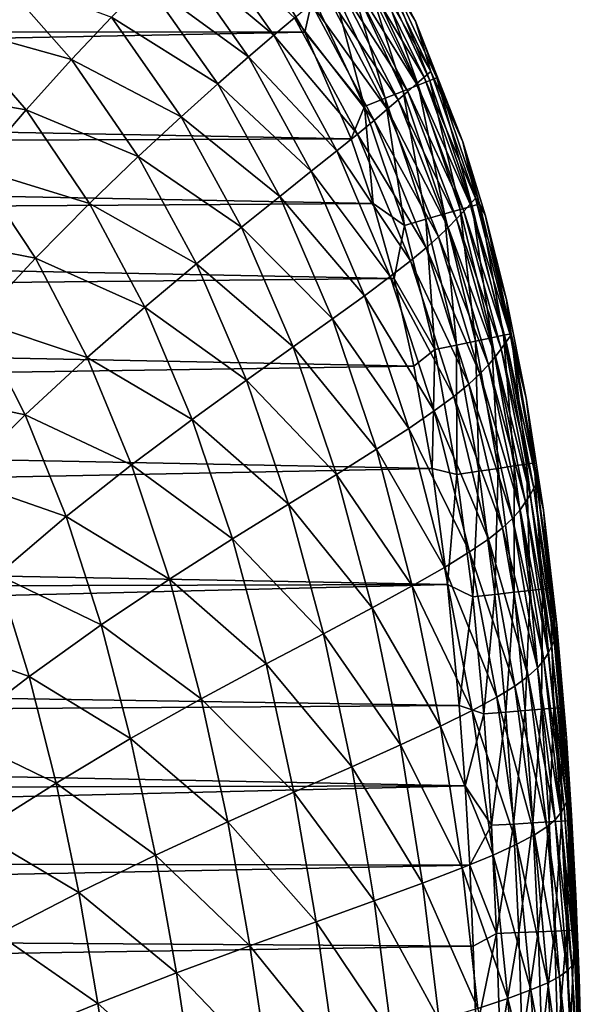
# Model space of a CAD drawing. Header units: metres. Extents: x -82 to 67, y -109 to 109.
# Tile 214 of 216: x -1.82 to 3.57, y 88.48 to 97.92. Entities that reach past the tile are written whole.
import ezdxf

# ---------------------------------------------------------------- set-up
doc = ezdxf.new("R2010")
doc.units = ezdxf.units.M
doc.layers.add('solid_21_382_010_XXX', color=7, linetype='CONTINUOUS')

msp = doc.modelspace()

# ---------------------------------------------------------------- linework, layer by layer
at = {"layer": 'solid_21_382_010_XXX'}
for points in [[(1.647398, 98.499695, -23.422235), (1.975108, 97.903618, -23.654127), (1.486078, 98.825752, -23.654985)], [(1.592619, 98.521111, -27.335987), (1.486078, 98.825752, -23.654985), (1.975108, 97.903618, -23.654127)], [(-0.323556, 98.55011, -50.54958), (-0.086825, 98.767288, -48.883446), (0.616435, 97.769897, -48.915524)], [(0.616435, 97.769897, -48.915524), (-0.086825, 98.767288, -48.883446), (0.815876, 97.936539, -47.033291)], [(0.443332, 98.598053, -22.642931), (-24.83637, 98.273636, -22.642931), (-25.093983, 97.810516, -22.642931)], [(0.914717, 97.798752, -22.642931), (0.443332, 98.598053, -22.642931), (-25.093983, 97.810516, -22.642931)], [(-0.605072, 98.277992, -52.015041), (-0.323556, 98.55011, -50.54958), (0.373529, 97.561668, -50.587685)], [(0.373529, 97.561668, -50.587685), (-0.323556, 98.55011, -50.54958), (0.616435, 97.769897, -48.915524)], [(0.992472, 98.138077, -22.668711), (0.443332, 98.598053, -22.642931), (0.914717, 97.798752, -22.642931)], [(1.518438, 98.471062, -30.885878), (1.592619, 98.521111, -27.335987), (2.123073, 97.421341, -27.340754)], [(2.123073, 97.421341, -27.340754), (1.592619, 98.521111, -27.335987), (1.975108, 97.903618, -23.654127)], [(1.43195, 98.410995, -34.184643), (1.518438, 98.471062, -30.885878), (2.059417, 97.367233, -30.892546)], [(1.479432, 98.406952, -23.020391), (2.001934, 97.290642, -23.019817), (1.582616, 98.463921, -23.208658)], [(2.059417, 97.367233, -30.892546), (1.518438, 98.471062, -30.885878), (2.123073, 97.421341, -27.340754)], [(1.582616, 98.463921, -23.208658), (2.111593, 97.334091, -23.207838), (1.647398, 98.499695, -23.422235)], [(2.001934, 97.290642, -23.019817), (2.111593, 97.334091, -23.207838), (1.582616, 98.463921, -23.208658)], [(1.647398, 98.499695, -23.422235), (2.180548, 97.361412, -23.421165), (1.975108, 97.903618, -23.654127)], [(2.111593, 97.334091, -23.207838), (2.180548, 97.361412, -23.421165), (1.647398, 98.499695, -23.422235)], [(-2.446357, 97.847435, -55.248959), (-2.047314, 98.357925, -54.328136), (-1.32219, 97.535774, -54.383144)], [(-1.32219, 97.535774, -54.383144), (-2.047314, 98.357925, -54.328136), (-0.937377, 97.942169, -53.289703)], [(1.17906, 98.241096, -22.744291), (1.682988, 97.164268, -22.744123), (1.343147, 98.331703, -22.86356)], [(1.232006, 98.266006, -40.040031), (1.336483, 98.342888, -37.235039), (1.902447, 97.230072, -37.246773)], [(1.336483, 98.342888, -37.235039), (1.43195, 98.410995, -34.184643), (1.985147, 97.302605, -34.193623)], [(1.902447, 97.230072, -37.246773), (1.336483, 98.342888, -37.235039), (1.985147, 97.302605, -34.193623)], [(1.343147, 98.331703, -22.86356), (1.857193, 97.233292, -22.863211), (1.479432, 98.406952, -23.020391)], [(1.682988, 97.164268, -22.744123), (1.857193, 97.233292, -22.863211), (1.343147, 98.331703, -22.86356)], [(1.985147, 97.302605, -34.193623), (1.43195, 98.410995, -34.184643), (2.059417, 97.367233, -30.892546)], [(1.857193, 97.233292, -22.863211), (2.001934, 97.290642, -23.019817), (1.479432, 98.406952, -23.020391)], [(-0.937377, 97.942169, -53.289703), (-0.605072, 98.277992, -52.015041), (0.07987, 97.303436, -52.059307)], [(0.07987, 97.303436, -52.059307), (-0.605072, 98.277992, -52.015041), (0.373529, 97.561668, -50.587685)], [(1.17906, 98.241096, -22.744291), (0.992472, 98.138077, -22.668711), (1.48494, 97.085793, -22.668667)], [(1.11534, 98.177094, -42.603397), (1.232006, 98.266006, -40.040031), (1.810273, 97.149544, -40.054836)], [(1.17906, 98.241096, -22.744291), (1.48494, 97.085793, -22.668667), (1.682988, 97.164268, -22.744123)], [(1.810273, 97.149544, -40.054836), (1.232006, 98.266006, -40.040031), (1.902447, 97.230072, -37.246773)], [(1.48494, 97.085793, -22.668667), (0.992472, 98.138077, -22.668711), (0.914717, 97.798752, -22.642931)], [(0.979421, 98.069756, -44.931896), (1.11534, 98.177094, -42.603397), (1.704528, 97.058449, -42.621456)], [(1.704528, 97.058449, -42.621456), (1.11534, 98.177094, -42.603397), (1.810273, 97.149544, -40.054836)], [(0.815876, 97.936539, -47.033291), (0.979421, 98.069756, -44.931896), (1.577281, 96.951164, -44.953522)], [(1.577281, 96.951164, -44.953522), (0.979421, 98.069756, -44.931896), (1.704528, 97.058449, -42.621456)], [(-1.32219, 97.535774, -54.383144), (-0.937377, 97.942169, -53.289703), (-0.271238, 96.98703, -53.339817)], [(-0.271238, 96.98703, -53.339817), (-0.937377, 97.942169, -53.289703), (0.07987, 97.303436, -52.059307)], [(-2.885198, 97.249733, -56.014076), (-2.446357, 97.847435, -55.248959), (-1.757561, 97.053337, -55.305573)], [(-1.757561, 97.053337, -55.305573), (-2.446357, 97.847435, -55.248959), (-1.32219, 97.535774, -54.383144)], [(0.616435, 97.769897, -48.915524), (0.815876, 97.936539, -47.033291), (1.419308, 96.821022, -47.05904)], [(1.419308, 96.821022, -47.05904), (0.815876, 97.936539, -47.033291), (1.577281, 96.951164, -44.953522)], [(2.180548, 97.361412, -23.421165), (2.429475, 96.747986, -23.652571), (1.975108, 97.903618, -23.654127)], [(2.123073, 97.421341, -27.340754), (1.975108, 97.903618, -23.654127), (2.429475, 96.747986, -23.652571)], [(0.914717, 97.798752, -22.642931), (-25.093983, 97.810516, -22.642931), (-25.343081, 97.282272, -22.642931)], [(1.359849, 96.776817, -22.642931), (0.914717, 97.798752, -22.642931), (-25.343081, 97.282272, -22.642931)], [(0.373529, 97.561668, -50.587685), (0.616435, 97.769897, -48.915524), (1.221499, 96.661255, -48.946152)], [(1.221499, 96.661255, -48.946152), (0.616435, 97.769897, -48.915524), (1.419308, 96.821022, -47.05904)], [(1.48494, 97.085793, -22.668667), (0.914717, 97.798752, -22.642931), (1.359849, 96.776817, -22.642931)], [(-1.757561, 97.053337, -55.305573), (-1.32219, 97.535774, -54.383144), (-0.681857, 96.606133, -54.437668)], [(-0.681857, 96.606133, -54.437668), (-1.32219, 97.535774, -54.383144), (-0.271238, 96.98703, -53.339817)], [(0.07987, 97.303436, -52.059307), (0.373529, 97.561668, -50.587685), (0.975519, 96.464417, -50.623772)], [(0.975519, 96.464417, -50.623772), (0.373529, 97.561668, -50.587685), (1.221499, 96.661255, -48.946152)], [(2.059417, 97.367233, -30.892546), (2.123073, 97.421341, -27.340754), (2.550576, 96.205299, -27.34601)], [(2.550576, 96.205299, -27.34601), (2.123073, 97.421341, -27.340754), (2.429475, 96.747986, -23.652571)], [(1.359849, 96.776817, -22.642931), (-25.343081, 97.282272, -22.642931), (-25.582182, 96.67704, -22.642931)], [(-0.271238, 96.98703, -53.339817), (0.07987, 97.303436, -52.059307), (0.673348, 96.222794, -52.101143)], [(0.673348, 96.222794, -52.101143), (0.07987, 97.303436, -52.059307), (0.975519, 96.464417, -50.623772)], [(1.857193, 97.233292, -22.863211), (2.253934, 96.055664, -22.862743), (2.001934, 97.290642, -23.019817)], [(1.902447, 97.230072, -37.246773), (1.985147, 97.302605, -34.193623), (2.437087, 96.082359, -34.203583)], [(1.985147, 97.302605, -34.193623), (2.059417, 97.367233, -30.892546), (2.498294, 96.14917, -30.900028)], [(2.437087, 96.082359, -34.203583), (1.985147, 97.302605, -34.193623), (2.498294, 96.14917, -30.900028)], [(2.001934, 97.290642, -23.019817), (2.40357, 96.09845, -23.019053), (2.111593, 97.334091, -23.207838)], [(2.253934, 96.055664, -22.862743), (2.40357, 96.09845, -23.019053), (2.001934, 97.290642, -23.019817)], [(2.498294, 96.14917, -30.900028), (2.059417, 97.367233, -30.892546), (2.550576, 96.205299, -27.34601)], [(2.111593, 97.334091, -23.207838), (2.517037, 96.13089, -23.206745), (2.180548, 97.361412, -23.421165)], [(2.40357, 96.09845, -23.019053), (2.517037, 96.13089, -23.206745), (2.111593, 97.334091, -23.207838)], [(2.180548, 97.361412, -23.421165), (2.588537, 96.151337, -23.419739), (2.429475, 96.747986, -23.652571)], [(2.517037, 96.13089, -23.206745), (2.588537, 96.151337, -23.419739), (2.180548, 97.361412, -23.421165)], [(-2.237978, 96.490288, -56.068966), (-2.885198, 97.249733, -56.014076), (-1.757561, 97.053337, -55.305573)], [(1.682988, 97.164268, -22.744123), (2.073924, 96.004196, -22.743902), (1.857193, 97.233292, -22.863211)], [(1.810273, 97.149544, -40.054836), (1.902447, 97.230072, -37.246773), (2.367938, 96.007896, -37.259426)], [(2.073924, 96.004196, -22.743902), (2.253934, 96.055664, -22.862743), (1.857193, 97.233292, -22.863211)], [(2.367938, 96.007896, -37.259426), (1.902447, 97.230072, -37.246773), (2.437087, 96.082359, -34.203583)], [(1.682988, 97.164268, -22.744123), (1.48494, 97.085793, -22.668667), (1.869338, 95.945702, -22.668608)], [(1.682988, 97.164268, -22.744123), (1.869338, 95.945702, -22.668608), (2.073924, 96.004196, -22.743902)], [(1.704528, 97.058449, -42.621456), (1.810273, 97.149544, -40.054836), (2.288822, 95.926216, -40.070251)], [(2.288822, 95.926216, -40.070251), (1.810273, 97.149544, -40.054836), (2.367938, 96.007896, -37.259426)], [(-2.237978, 96.490288, -56.068966), (-1.757561, 97.053337, -55.305573), (-1.149775, 96.155731, -55.361832)], [(-1.149775, 96.155731, -55.361832), (-1.757561, 97.053337, -55.305573), (-0.681857, 96.606133, -54.437668)], [(1.48494, 97.085793, -22.668667), (1.359849, 96.776817, -22.642931), (1.570436, 96.154579, -22.642931)], [(1.869338, 95.945702, -22.668608), (1.48494, 97.085793, -22.668667), (1.570436, 96.154579, -22.642931)], [(1.577281, 96.951164, -44.953522), (1.704528, 97.058449, -42.621456), (2.194828, 95.835365, -42.639565)], [(2.194828, 95.835365, -42.639565), (1.704528, 97.058449, -42.621456), (2.288822, 95.926216, -40.070251)], [(-0.681857, 96.606133, -54.437668), (-0.271238, 96.98703, -53.339817), (0.307575, 95.928886, -53.387283)], [(0.307575, 95.928886, -53.387283), (-0.271238, 96.98703, -53.339817), (0.673348, 96.222794, -52.101143)], [(1.419308, 96.821022, -47.05904), (1.577281, 96.951164, -44.953522), (2.077326, 95.730492, -44.974449)], [(2.077326, 95.730492, -44.974449), (1.577281, 96.951164, -44.953522), (2.194828, 95.835365, -42.639565)], [(1.221499, 96.661255, -48.946152), (1.419308, 96.821022, -47.05904), (1.926424, 95.605782, -47.083233)], [(1.926424, 95.605782, -47.083233), (1.419308, 96.821022, -47.05904), (2.077326, 95.730492, -44.974449)], [(1.570436, 96.154579, -22.642931), (1.359849, 96.776817, -22.642931), (-25.582182, 96.67704, -22.642931)], [(2.588537, 96.151337, -23.419739), (2.643445, 96.047119, -23.651545), (2.429475, 96.747986, -23.652571)], [(2.550576, 96.205299, -27.34601), (2.429475, 96.747986, -23.652571), (2.643445, 96.047119, -23.651545)], [(1.570436, 96.154579, -22.642931), (-25.582182, 96.67704, -22.642931), (-25.80966, 95.977463, -22.642931)], [(0.975519, 96.464417, -50.623772), (1.221499, 96.661255, -48.946152), (1.732345, 95.455276, -48.974308)], [(1.732345, 95.455276, -48.974308), (1.221499, 96.661255, -48.946152), (1.926424, 95.605782, -47.083233)], [(-1.149775, 96.155731, -55.361832), (-0.681857, 96.606133, -54.437668), (-0.124414, 95.576912, -54.48951)], [(-0.124414, 95.576912, -54.48951), (-0.681857, 96.606133, -54.437668), (0.307575, 95.928886, -53.387283)], [(-2.754025, 95.843086, -56.688301), (-2.237978, 96.490288, -56.068966), (-1.668254, 95.631737, -56.123573)], [(-1.668254, 95.631737, -56.123573), (-2.237978, 96.490288, -56.068966), (-1.149775, 96.155731, -55.361832)], [(0.673348, 96.222794, -52.101143), (0.975519, 96.464417, -50.623772), (1.486066, 95.272331, -50.656521)], [(1.486066, 95.272331, -50.656521), (0.975519, 96.464417, -50.623772), (1.732345, 95.455276, -48.974308)], [(1.771089, 95.435577, -22.642931), (1.570436, 96.154579, -22.642931), (-25.80966, 95.977463, -22.642931)], [(-1.668254, 95.631737, -56.123573), (-1.149775, 96.155731, -55.361832), (-0.620429, 95.162285, -55.415527)], [(-0.620429, 95.162285, -55.415527), (-1.149775, 96.155731, -55.361832), (-0.124414, 95.576912, -54.48951)], [(0.307575, 95.928886, -53.387283), (0.673348, 96.222794, -52.101143), (1.178867, 95.04998, -52.138897)], [(1.178867, 95.04998, -52.138897), (0.673348, 96.222794, -52.101143), (1.486066, 95.272331, -50.656521)], [(1.869338, 95.945702, -22.668608), (1.570436, 96.154579, -22.642931), (1.771089, 95.435577, -22.642931)], [(2.437087, 96.082359, -34.203583), (2.498294, 96.14917, -30.900028), (2.844723, 94.830208, -30.9083)], [(2.498294, 96.14917, -30.900028), (2.550576, 96.205299, -27.34601), (2.88549, 94.886024, -27.351723)], [(2.844723, 94.830208, -30.9083), (2.498294, 96.14917, -30.900028), (2.88549, 94.886024, -27.351723)], [(2.517037, 96.13089, -23.206745), (2.819068, 94.892731, -23.205606), (2.588537, 96.151337, -23.419739)], [(2.550576, 96.205299, -27.34601), (2.643445, 96.047119, -23.651545), (2.846607, 95.236992, -23.650362)], [(2.88549, 94.886024, -27.351723), (2.550576, 96.205299, -27.34601), (2.846607, 95.236992, -23.650362)], [(2.588537, 96.151337, -23.419739), (2.8921, 94.907867, -23.418255), (2.643445, 96.047119, -23.651545)], [(2.819068, 94.892731, -23.205606), (2.8921, 94.907867, -23.418255), (2.588537, 96.151337, -23.419739)], [(2.073924, 96.004196, -22.743902), (2.367826, 94.799217, -22.743671), (2.253934, 96.055664, -22.862743)], [(2.253934, 96.055664, -22.862743), (2.551042, 94.837189, -22.862259), (2.40357, 96.09845, -23.019053)], [(2.367826, 94.799217, -22.743671), (2.551042, 94.837189, -22.862259), (2.253934, 96.055664, -22.862743)], [(2.367938, 96.007896, -37.259426), (2.437087, 96.082359, -34.203583), (2.796624, 94.763939, -34.214466)], [(2.40357, 96.09845, -23.019053), (2.703418, 94.868767, -23.018257), (2.517037, 96.13089, -23.206745)], [(2.551042, 94.837189, -22.862259), (2.703418, 94.868767, -23.018257), (2.40357, 96.09845, -23.019053)], [(2.796624, 94.763939, -34.214466), (2.437087, 96.082359, -34.203583), (2.844723, 94.830208, -30.9083)], [(2.703418, 94.868767, -23.018257), (2.819068, 94.892731, -23.205606), (2.517037, 96.13089, -23.206745)], [(1.771089, 95.435577, -22.642931), (-25.80966, 95.977463, -22.642931), (-26.025232, 95.15493, -22.642931)], [(2.073924, 96.004196, -22.743902), (1.869338, 95.945702, -22.668608), (2.159662, 94.756081, -22.668547)], [(2.073924, 96.004196, -22.743902), (2.159662, 94.756081, -22.668547), (2.367826, 94.799217, -22.743671)], [(2.288822, 95.926216, -40.070251), (2.367938, 96.007896, -37.259426), (2.740991, 94.69043, -37.272858)], [(2.740991, 94.69043, -37.272858), (2.367938, 96.007896, -37.259426), (2.796624, 94.763939, -34.214466)], [(2.8921, 94.907867, -23.418255), (2.846607, 95.236992, -23.650362), (2.643445, 96.047119, -23.651545)], [(-0.124414, 95.576912, -54.48951), (0.307575, 95.928886, -53.387283), (0.802634, 94.781456, -53.430157)], [(0.802634, 94.781456, -53.430157), (0.307575, 95.928886, -53.387283), (1.178867, 95.04998, -52.138897)], [(2.159662, 94.756081, -22.668547), (1.869338, 95.945702, -22.668608), (1.771089, 95.435577, -22.642931)], [(2.194828, 95.835365, -42.639565), (2.288822, 95.926216, -40.070251), (2.674888, 94.610466, -40.086014)], [(2.674888, 94.610466, -40.086014), (2.288822, 95.926216, -40.070251), (2.740991, 94.69043, -37.272858)], [(-2.225371, 95.031059, -56.738052), (-2.754025, 95.843086, -56.688301), (-1.668254, 95.631737, -56.123573)], [(2.077326, 95.730492, -44.974449), (2.194828, 95.835365, -42.639565), (2.592721, 94.522636, -42.657333)], [(2.592721, 94.522636, -42.657333), (2.194828, 95.835365, -42.639565), (2.674888, 94.610466, -40.086014)], [(1.926424, 95.605782, -47.083233), (2.077326, 95.730492, -44.974449), (2.485343, 94.422859, -44.994141)], [(2.485343, 94.422859, -44.994141), (2.077326, 95.730492, -44.974449), (2.592721, 94.522636, -42.657333)], [(-2.225371, 95.031059, -56.738052), (-1.668254, 95.631737, -56.123573), (-1.172742, 94.681343, -56.175835)], [(-1.172742, 94.681343, -56.175835), (-1.668254, 95.631737, -56.123573), (-0.620429, 95.162285, -55.415527)], [(1.732345, 95.455276, -48.974308), (1.926424, 95.605782, -47.083233), (2.342405, 94.306175, -47.105125)], [(2.342405, 94.306175, -47.105125), (1.926424, 95.605782, -47.083233), (2.485343, 94.422859, -44.994141)], [(-0.620429, 95.162285, -55.415527), (-0.124414, 95.576912, -54.48951), (0.354019, 94.461479, -54.536537)], [(0.354019, 94.461479, -54.536537), (-0.124414, 95.576912, -54.48951), (0.802634, 94.781456, -53.430157)], [(1.960128, 94.59626, -22.642931), (1.771089, 95.435577, -22.642931), (-26.025232, 95.15493, -22.642931)], [(1.486066, 95.272331, -50.656521), (1.732345, 95.455276, -48.974308), (2.153655, 94.167488, -48.999001)], [(2.153655, 94.167488, -48.999001), (1.732345, 95.455276, -48.974308), (2.342405, 94.306175, -47.105125)], [(2.159662, 94.756081, -22.668547), (1.771089, 95.435577, -22.642931), (1.960128, 94.59626, -22.642931)], [(1.178867, 95.04998, -52.138897), (1.486066, 95.272331, -50.656521), (1.909485, 94.000954, -50.684635)], [(1.909485, 94.000954, -50.684635), (1.486066, 95.272331, -50.656521), (2.153655, 94.167488, -48.999001)], [(2.8921, 94.907867, -23.418255), (3.035867, 94.290695, -23.649038), (2.846607, 95.236992, -23.650362)], [(2.88549, 94.886024, -27.351723), (2.846607, 95.236992, -23.650362), (3.035867, 94.290695, -23.649038)], [(1.960128, 94.59626, -22.642931), (-26.025232, 95.15493, -22.642931), (-26.225861, 94.178635, -22.642931)], [(-1.172742, 94.681343, -56.175835), (-0.620429, 95.162285, -55.415527), (-0.165105, 94.085876, -55.464523)], [(-0.165105, 94.085876, -55.464523), (-0.620429, 95.162285, -55.415527), (0.354019, 94.461479, -54.536537)], [(-2.810678, 94.351395, -57.223469), (-2.225371, 95.031059, -56.738052), (-1.767052, 94.131432, -56.785816)], [(-1.767052, 94.131432, -56.785816), (-2.225371, 95.031059, -56.738052), (-1.172742, 94.681343, -56.175835)], [(0.802634, 94.781456, -53.430157), (1.178867, 95.04998, -52.138897), (1.600545, 93.800415, -52.170963)], [(1.600545, 93.800415, -52.170963), (1.178867, 95.04998, -52.138897), (1.909485, 94.000954, -50.684635)], [(2.367826, 94.799217, -22.743671), (2.582247, 93.589798, -22.743458), (2.551042, 94.837189, -22.862259)], [(2.551042, 94.837189, -22.862259), (2.767147, 93.617661, -22.861813), (2.703418, 94.868767, -23.018257)], [(2.582247, 93.589798, -22.743458), (2.767147, 93.617661, -22.861813), (2.551042, 94.837189, -22.862259)], [(2.703418, 94.868767, -23.018257), (2.920995, 93.640846, -23.017523), (2.819068, 94.892731, -23.205606)], [(2.767147, 93.617661, -22.861813), (2.920995, 93.640846, -23.017523), (2.703418, 94.868767, -23.018257)], [(2.796624, 94.763939, -34.214466), (2.844723, 94.830208, -30.9083), (3.108956, 93.42749, -30.917315)], [(2.819068, 94.892731, -23.205606), (3.037859, 93.658455, -23.204557), (2.8921, 94.907867, -23.418255)], [(2.920995, 93.640846, -23.017523), (3.037859, 93.658455, -23.204557), (2.819068, 94.892731, -23.205606)], [(2.844723, 94.830208, -30.9083), (2.88549, 94.886024, -27.351723), (3.138723, 93.480515, -27.357845)], [(3.108956, 93.42749, -30.917315), (2.844723, 94.830208, -30.9083), (3.138723, 93.480515, -27.357845)], [(3.138723, 93.480515, -27.357845), (2.88549, 94.886024, -27.351723), (3.035867, 94.290695, -23.649038)], [(2.8921, 94.907867, -23.418255), (3.111805, 93.669601, -23.416883), (3.035867, 94.290695, -23.649038)], [(3.037859, 93.658455, -23.204557), (3.111805, 93.669601, -23.416883), (2.8921, 94.907867, -23.418255)], [(0.354019, 94.461479, -54.536537), (0.802634, 94.781456, -53.430157), (1.218065, 93.559883, -53.466511)], [(1.218065, 93.559883, -53.466511), (0.802634, 94.781456, -53.430157), (1.600545, 93.800415, -52.170963)], [(2.159662, 94.756081, -22.668547), (1.960128, 94.59626, -22.642931), (2.133353, 93.614609, -22.642931)], [(2.37223, 93.558144, -22.668491), (2.159662, 94.756081, -22.668547), (2.133353, 93.614609, -22.642931)], [(2.367826, 94.799217, -22.743671), (2.159662, 94.756081, -22.668547), (2.37223, 93.558144, -22.668491)], [(2.367826, 94.799217, -22.743671), (2.37223, 93.558144, -22.668491), (2.582247, 93.589798, -22.743458)], [(2.740991, 94.69043, -37.272858), (2.796624, 94.763939, -34.214466), (3.073288, 93.364662, -34.226177)], [(3.073288, 93.364662, -34.226177), (2.796624, 94.763939, -34.214466), (3.108956, 93.42749, -30.917315)], [(-1.767052, 94.131432, -56.785816), (-1.172742, 94.681343, -56.175835), (-0.746353, 93.651375, -56.223877)], [(-0.746353, 93.651375, -56.223877), (-1.172742, 94.681343, -56.175835), (-0.165105, 94.085876, -55.464523)], [(2.674888, 94.610466, -40.086014), (2.740991, 94.69043, -37.272858), (3.030401, 93.295174, -37.286903)], [(3.030401, 93.295174, -37.286903), (2.740991, 94.69043, -37.272858), (3.073288, 93.364662, -34.226177)], [(2.133353, 93.614609, -22.642931), (1.960128, 94.59626, -22.642931), (-26.225861, 94.178635, -22.642931)], [(2.592721, 94.522636, -42.657333), (2.674888, 94.610466, -40.086014), (2.976557, 93.219994, -40.10186)], [(2.976557, 93.219994, -40.10186), (2.674888, 94.610466, -40.086014), (3.030401, 93.295174, -37.286903)], [(-0.165105, 94.085876, -55.464523), (0.354019, 94.461479, -54.536537), (0.757822, 93.274582, -54.576626)], [(0.757822, 93.274582, -54.576626), (0.354019, 94.461479, -54.536537), (1.218065, 93.559883, -53.466511)], [(2.485343, 94.422859, -44.994141), (2.592721, 94.522636, -42.657333), (2.905622, 93.138153, -42.6744)], [(2.905622, 93.138153, -42.6744), (2.592721, 94.522636, -42.657333), (2.976557, 93.219994, -40.10186)], [(2.342405, 94.306175, -47.105125), (2.485343, 94.422859, -44.994141), (2.808129, 93.046318, -45.012115)], [(2.808129, 93.046318, -45.012115), (2.485343, 94.422859, -44.994141), (2.905622, 93.138153, -42.6744)], [(-2.390524, 93.510582, -57.264679), (-2.810678, 94.351395, -57.223469), (-1.767052, 94.131432, -56.785816)], [(2.153655, 94.167488, -48.999001), (2.342405, 94.306175, -47.105125), (2.673487, 92.940353, -47.124081)], [(2.673487, 92.940353, -47.124081), (2.342405, 94.306175, -47.105125), (2.808129, 93.046318, -45.012115)], [(3.111805, 93.669601, -23.416883), (3.201787, 93.21579, -23.647659), (3.035867, 94.290695, -23.649038)], [(3.138723, 93.480515, -27.357845), (3.035867, 94.290695, -23.649038), (3.201787, 93.21579, -23.647659)], [(2.133353, 93.614609, -22.642931), (-26.225861, 94.178635, -22.642931), (-26.401642, 93.04335, -22.642931)], [(1.909485, 94.000954, -50.684635), (2.153655, 94.167488, -48.999001), (2.491173, 92.816017, -49.019371)], [(2.491173, 92.816017, -49.019371), (2.153655, 94.167488, -48.999001), (2.673487, 92.940353, -47.124081)], [(-2.390524, 93.510582, -57.264679), (-1.767052, 94.131432, -56.785816), (-1.373389, 93.155701, -56.830177)], [(-1.373389, 93.155701, -56.830177), (-1.767052, 94.131432, -56.785816), (-0.746353, 93.651375, -56.223877)], [(-0.746353, 93.651375, -56.223877), (-0.165105, 94.085876, -55.464523), (0.221084, 92.94072, -55.506718)], [(0.221084, 92.94072, -55.506718), (-0.165105, 94.085876, -55.464523), (0.757822, 93.274582, -54.576626)], [(1.600545, 93.800415, -52.170963), (1.909485, 94.000954, -50.684635), (2.251124, 92.668304, -50.706982)], [(2.251124, 92.668304, -50.706982), (1.909485, 94.000954, -50.684635), (2.491173, 92.816017, -49.019371)], [(1.218065, 93.559883, -53.466511), (1.600545, 93.800415, -52.170963), (1.943465, 92.491898, -52.195904)], [(1.943465, 92.491898, -52.195904), (1.600545, 93.800415, -52.170963), (2.251124, 92.668304, -50.706982)], [(2.281527, 92.505608, -22.642931), (2.133353, 93.614609, -22.642931), (-26.401642, 93.04335, -22.642931)], [(-1.373389, 93.155701, -56.830177), (-0.746353, 93.651375, -56.223877), (-0.383539, 92.555367, -56.265877)], [(-0.383539, 92.555367, -56.265877), (-0.746353, 93.651375, -56.223877), (0.221084, 92.94072, -55.506718)], [(2.37223, 93.558144, -22.668491), (2.133353, 93.614609, -22.642931), (2.281527, 92.505608, -22.642931)], [(2.582247, 93.589798, -22.743458), (2.734414, 92.409805, -22.743275), (2.767147, 93.617661, -22.861813)], [(2.734414, 92.409805, -22.743275), (2.920169, 92.430199, -22.861429), (2.767147, 93.617661, -22.861813)], [(2.767147, 93.617661, -22.861813), (2.920169, 92.430199, -22.861429), (2.920995, 93.640846, -23.017523)], [(2.920169, 92.430199, -22.861429), (3.074789, 92.447182, -23.016893), (2.920995, 93.640846, -23.017523)], [(2.920995, 93.640846, -23.017523), (3.074789, 92.447182, -23.016893), (3.037859, 93.658455, -23.204557)], [(3.037859, 93.658455, -23.204557), (3.192324, 92.460091, -23.203657), (3.111805, 93.669601, -23.416883)], [(3.074789, 92.447182, -23.016893), (3.192324, 92.460091, -23.203657), (3.037859, 93.658455, -23.204557)], [(3.111805, 93.669601, -23.416883), (3.266821, 92.468269, -23.415709), (3.201787, 93.21579, -23.647659)], [(3.192324, 92.460091, -23.203657), (3.266821, 92.468269, -23.415709), (3.111805, 93.669601, -23.416883)], [(-2.031239, 92.597252, -57.3036), (-2.390524, 93.510582, -57.264679), (-1.373389, 93.155701, -56.830177)], [(0.757822, 93.274582, -54.576626), (1.218065, 93.559883, -53.466511), (1.558852, 92.281586, -53.494621)], [(1.558852, 92.281586, -53.494621), (1.218065, 93.559883, -53.466511), (1.943465, 92.491898, -52.195904)], [(2.523479, 92.386642, -22.668444), (2.37223, 93.558144, -22.668491), (2.281527, 92.505608, -22.642931)], [(2.582247, 93.589798, -22.743458), (2.37223, 93.558144, -22.668491), (2.523479, 92.386642, -22.668444)], [(2.582247, 93.589798, -22.743458), (2.523479, 92.386642, -22.668444), (2.734414, 92.409805, -22.743275)], [(3.073288, 93.364662, -34.226177), (3.108956, 93.42749, -30.917315), (3.302411, 91.965576, -30.926971)], [(3.108956, 93.42749, -30.917315), (3.138723, 93.480515, -27.357845), (3.322243, 92.013458, -27.364302)], [(3.302411, 91.965576, -30.926971), (3.108956, 93.42749, -30.917315), (3.322243, 92.013458, -27.364302)], [(3.138723, 93.480515, -27.357845), (3.201787, 93.21579, -23.647659), (3.329719, 92.113724, -23.646408)], [(3.322243, 92.013458, -27.364302), (3.138723, 93.480515, -27.357845), (3.329719, 92.113724, -23.646408)], [(3.030401, 93.295174, -37.286903), (3.073288, 93.364662, -34.226177), (3.277912, 91.908905, -34.238567)], [(3.277912, 91.908905, -34.238567), (3.073288, 93.364662, -34.226177), (3.302411, 91.965576, -30.926971)], [(0.221084, 92.94072, -55.506718), (0.757822, 93.274582, -54.576626), (1.092105, 92.033127, -54.607845)], [(1.092105, 92.033127, -54.607845), (0.757822, 93.274582, -54.576626), (1.558852, 92.281586, -53.494621)], [(2.976557, 93.219994, -40.10186), (3.030401, 93.295174, -37.286903), (3.246434, 91.846329, -37.301334)], [(3.246434, 91.846329, -37.301334), (3.030401, 93.295174, -37.286903), (3.277912, 91.908905, -34.238567)], [(-2.031239, 92.597252, -57.3036), (-1.373389, 93.155701, -56.830177), (-1.038252, 92.116615, -56.869804)], [(-1.038252, 92.116615, -56.869804), (-1.373389, 93.155701, -56.830177), (-0.383539, 92.555367, -56.265877)], [(2.808129, 93.046318, -45.012115), (2.905622, 93.138153, -42.6744), (3.142763, 91.705841, -42.69043)], [(2.905622, 93.138153, -42.6744), (2.976557, 93.219994, -40.10186), (3.203562, 91.778862, -40.117508)], [(3.142763, 91.705841, -42.69043), (2.905622, 93.138153, -42.6744), (3.203562, 91.778862, -40.117508)], [(3.203562, 91.778862, -40.117508), (2.976557, 93.219994, -40.10186), (3.246434, 91.846329, -37.301334)], [(3.266821, 92.468269, -23.415709), (3.329719, 92.113724, -23.646408), (3.201787, 93.21579, -23.647659)], [(2.281527, 92.505608, -22.642931), (-26.401642, 93.04335, -22.642931), (-26.476473, 92.429413, -22.642931)], [(2.673487, 92.940353, -47.124081), (2.808129, 93.046318, -45.012115), (3.054437, 91.624603, -45.027988)], [(3.054437, 91.624603, -45.027988), (2.808129, 93.046318, -45.012115), (3.142763, 91.705841, -42.69043)], [(-0.383539, 92.555367, -56.265877), (0.221084, 92.94072, -55.506718), (0.543615, 91.743088, -55.540176)], [(0.543615, 91.743088, -55.540176), (0.221084, 92.94072, -55.506718), (1.092105, 92.033127, -54.607845)], [(2.491173, 92.816017, -49.019371), (2.673487, 92.940353, -47.124081), (2.92795, 91.531845, -47.139637)], [(2.92795, 91.531845, -47.139637), (2.673487, 92.940353, -47.124081), (3.054437, 91.624603, -45.027988)], [(2.251124, 92.668304, -50.706982), (2.491173, 92.816017, -49.019371), (2.752702, 91.424133, -49.034813)], [(2.752702, 91.424133, -49.034813), (2.491173, 92.816017, -49.019371), (2.92795, 91.531845, -47.139637)], [(1.943465, 92.491898, -52.195904), (2.251124, 92.668304, -50.706982), (2.518334, 91.297287, -50.722759)], [(2.518334, 91.297287, -50.722759), (2.251124, 92.668304, -50.706982), (2.752702, 91.424133, -49.034813)], [(-2.718464, 91.974777, -57.667934), (-2.031239, 92.597252, -57.3036), (-1.726418, 91.623199, -57.339497)], [(-1.726418, 91.623199, -57.339497), (-2.031239, 92.597252, -57.3036), (-1.038252, 92.116615, -56.869804)], [(2.281527, 92.505608, -22.642931), (-26.476473, 92.429413, -22.642931), (-26.541626, 91.793297, -22.642931)], [(2.394555, 91.345787, -22.642931), (2.281527, 92.505608, -22.642931), (-26.541626, 91.793297, -22.642931)], [(-1.038252, 92.116615, -56.869804), (-0.383539, 92.555367, -56.265877), (-0.078287, 91.408859, -56.300152)], [(-0.078287, 91.408859, -56.300152), (-0.383539, 92.555367, -56.265877), (0.543615, 91.743088, -55.540176)], [(1.558852, 92.281586, -53.494621), (1.943465, 92.491898, -52.195904), (2.214581, 91.146843, -52.212662)], [(2.214581, 91.146843, -52.212662), (1.943465, 92.491898, -52.195904), (2.518334, 91.297287, -50.722759)], [(2.523479, 92.386642, -22.668444), (2.281527, 92.505608, -22.642931), (2.394555, 91.345787, -22.642931)], [(2.628952, 91.265442, -22.668404), (2.523479, 92.386642, -22.668444), (2.394555, 91.345787, -22.642931)], [(2.734414, 92.409805, -22.743275), (2.523479, 92.386642, -22.668444), (2.628952, 91.265442, -22.668404)], [(2.734414, 92.409805, -22.743275), (2.628952, 91.265442, -22.668404), (2.840358, 91.282295, -22.743128)], [(2.734414, 92.409805, -22.743275), (2.840358, 91.282295, -22.743128), (2.920169, 92.430199, -22.861429)], [(2.840358, 91.282295, -22.743128), (3.026563, 91.29715, -22.861118), (2.920169, 92.430199, -22.861429)], [(2.920169, 92.430199, -22.861429), (3.026563, 91.29715, -22.861118), (3.074789, 92.447182, -23.016893)], [(3.026563, 91.29715, -22.861118), (3.181609, 91.309517, -23.016384), (3.074789, 92.447182, -23.016893)], [(3.074789, 92.447182, -23.016893), (3.181609, 91.309517, -23.016384), (3.192324, 92.460091, -23.203657)], [(3.181609, 91.309517, -23.016384), (3.299535, 91.318916, -23.202927), (3.192324, 92.460091, -23.203657)], [(3.192324, 92.460091, -23.203657), (3.299535, 91.318916, -23.202927), (3.266821, 92.468269, -23.415709)], [(3.266821, 92.468269, -23.415709), (3.374382, 91.32489, -23.414755), (3.329719, 92.113724, -23.646408)], [(3.299535, 91.318916, -23.202927), (3.374382, 91.32489, -23.414755), (3.266821, 92.468269, -23.415709)], [(1.092105, 92.033127, -54.607845), (1.558852, 92.281586, -53.494621), (1.831647, 90.968407, -53.513153)], [(1.831647, 90.968407, -53.513153), (1.558852, 92.281586, -53.494621), (2.214581, 91.146843, -52.212662)], [(-1.726418, 91.623199, -57.339497), (-1.038252, 92.116615, -56.869804), (-0.755142, 91.028854, -56.903492)], [(-0.755142, 91.028854, -56.903492), (-1.038252, 92.116615, -56.869804), (-0.078287, 91.408859, -56.300152)], [(3.322243, 92.013458, -27.364302), (3.329719, 92.113724, -23.646408), (3.422478, 91.035362, -23.645365)], [(3.374382, 91.32489, -23.414755), (3.422478, 91.035362, -23.645365), (3.329719, 92.113724, -23.646408)], [(0.543615, 91.743088, -55.540176), (1.092105, 92.033127, -54.607845), (1.363392, 90.758247, -54.628654)], [(1.363392, 90.758247, -54.628654), (1.092105, 92.033127, -54.607845), (1.831647, 90.968407, -53.513153)], [(3.302411, 91.965576, -30.926971), (3.322243, 92.013458, -27.364302), (3.448124, 90.510719, -27.371019)], [(3.448124, 90.510719, -27.371019), (3.322243, 92.013458, -27.364302), (3.422478, 91.035362, -23.645365)], [(-2.44606, 91.074165, -57.70018), (-2.718464, 91.974777, -57.667934), (-1.726418, 91.623199, -57.339497)], [(3.246434, 91.846329, -37.301334), (3.277912, 91.908905, -34.238567), (3.421486, 90.422104, -34.251472)], [(3.277912, 91.908905, -34.238567), (3.302411, 91.965576, -30.926971), (3.436634, 90.470108, -30.937159)], [(3.421486, 90.422104, -34.251472), (3.277912, 91.908905, -34.238567), (3.436634, 90.470108, -30.937159)], [(3.436634, 90.470108, -30.937159), (3.302411, 91.965576, -30.926971), (3.448124, 90.510719, -27.371019)], [(3.203562, 91.778862, -40.117508), (3.246434, 91.846329, -37.301334), (3.399542, 90.369125, -37.315922)], [(3.399542, 90.369125, -37.315922), (3.246434, 91.846329, -37.301334), (3.421486, 90.422104, -34.251472)], [(2.394555, 91.345787, -22.642931), (-26.541626, 91.793297, -22.642931), (-26.596504, 91.14978, -22.642931)], [(-0.078287, 91.408859, -56.300152), (0.543615, 91.743088, -55.540176), (0.809117, 90.513313, -55.563328)], [(0.809117, 90.513313, -55.563328), (0.543615, 91.743088, -55.540176), (1.363392, 90.758247, -54.628654)], [(3.142763, 91.705841, -42.69043), (3.203562, 91.778862, -40.117508), (3.365854, 90.312065, -40.13266)], [(3.365854, 90.312065, -40.13266), (3.203562, 91.778862, -40.117508), (3.399542, 90.369125, -37.315922)], [(-2.44606, 91.074165, -57.70018), (-1.726418, 91.623199, -57.339497), (-1.46936, 90.602135, -57.371727)], [(-1.46936, 90.602135, -57.371727), (-1.726418, 91.623199, -57.339497), (-0.755142, 91.028854, -56.903492)], [(2.92795, 91.531845, -47.139637), (3.054437, 91.624603, -45.027988), (3.233287, 90.182312, -45.041405)], [(3.054437, 91.624603, -45.027988), (3.142763, 91.705841, -42.69043), (3.313622, 90.250473, -42.705101)], [(3.233287, 90.182312, -45.041405), (3.054437, 91.624603, -45.027988), (3.313622, 90.250473, -42.705101)], [(3.313622, 90.250473, -42.705101), (3.142763, 91.705841, -42.69043), (3.365854, 90.312065, -40.13266)], [(2.752702, 91.424133, -49.034813), (2.92795, 91.531845, -47.139637), (3.114357, 90.104988, -47.151367)], [(3.114357, 90.104988, -47.151367), (2.92795, 91.531845, -47.139637), (3.233287, 90.182312, -45.041405)], [(2.451015, 90.575089, -22.642931), (2.394555, 91.345787, -22.642931), (-26.596504, 91.14978, -22.642931)], [(-0.755142, 91.028854, -56.903492), (-0.078287, 91.408859, -56.300152), (0.176321, 90.2313, -56.32534)], [(0.176321, 90.2313, -56.32534), (-0.078287, 91.408859, -56.300152), (0.809117, 90.513313, -55.563328)], [(2.628952, 91.265442, -22.668404), (2.394555, 91.345787, -22.642931), (2.451015, 90.575089, -22.642931)], [(2.518334, 91.297287, -50.722759), (2.752702, 91.424133, -49.034813), (2.946339, 90.015839, -49.044765)], [(2.946339, 90.015839, -49.044765), (2.752702, 91.424133, -49.034813), (3.114357, 90.104988, -47.151367)], [(2.214581, 91.146843, -52.212662), (2.518334, 91.297287, -50.722759), (2.71875, 89.911507, -50.731213)], [(2.701702, 90.197052, -22.668373), (2.628952, 91.265442, -22.668404), (2.451015, 90.575089, -22.642931)], [(2.71875, 89.911507, -50.731213), (2.518334, 91.297287, -50.722759), (2.946339, 90.015839, -49.044765)], [(2.840358, 91.282295, -22.743128), (2.628952, 91.265442, -22.668404), (2.701702, 90.197052, -22.668373)], [(2.840358, 91.282295, -22.743128), (2.701702, 90.197052, -22.668373), (2.913325, 90.20919, -22.74301)], [(2.840358, 91.282295, -22.743128), (2.913325, 90.20919, -22.74301), (3.026563, 91.29715, -22.861118)], [(2.913325, 90.20919, -22.74301), (3.099751, 90.219887, -22.860872), (3.026563, 91.29715, -22.861118)], [(3.026563, 91.29715, -22.861118), (3.099751, 90.219887, -22.860872), (3.181609, 91.309517, -23.016384)], [(3.099751, 90.219887, -22.860872), (3.25502, 90.228798, -23.01598), (3.181609, 91.309517, -23.016384)], [(3.181609, 91.309517, -23.016384), (3.25502, 90.228798, -23.01598), (3.299535, 91.318916, -23.202927)], [(3.25502, 90.228798, -23.01598), (3.373169, 90.235573, -23.202349), (3.299535, 91.318916, -23.202927)], [(3.299535, 91.318916, -23.202927), (3.373169, 90.235573, -23.202349), (3.374382, 91.32489, -23.414755)], [(3.373169, 90.235573, -23.202349), (3.448239, 90.239883, -23.414), (3.374382, 91.32489, -23.414755)], [(3.374382, 91.32489, -23.414755), (3.448239, 90.239883, -23.414), (3.422478, 91.035362, -23.645365)], [(2.451015, 90.575089, -22.642931), (-26.596504, 91.14978, -22.642931), (-26.641945, 90.505447, -22.642931)], [(-2.218544, 90.128044, -57.73114), (-2.44606, 91.074165, -57.70018), (-1.46936, 90.602135, -57.371727)], [(1.831647, 90.968407, -53.513153), (2.214581, 91.146843, -52.212662), (2.421112, 89.788345, -52.220242)], [(2.421112, 89.788345, -52.220242), (2.214581, 91.146843, -52.212662), (2.71875, 89.911507, -50.731213)], [(-1.46936, 90.602135, -57.371727), (-0.755142, 91.028854, -56.903492), (-0.516853, 89.910912, -56.930283)], [(-0.516853, 89.910912, -56.930283), (-0.755142, 91.028854, -56.903492), (0.176321, 90.2313, -56.32534)], [(1.363392, 90.758247, -54.628654), (1.831647, 90.968407, -53.513153), (2.043338, 89.642784, -53.520828)], [(2.043338, 89.642784, -53.520828), (1.831647, 90.968407, -53.513153), (2.421112, 89.788345, -52.220242)], [(3.448239, 90.239883, -23.414), (3.471248, 90.293365, -23.644751), (3.422478, 91.035362, -23.645365)], [(3.448124, 90.510719, -27.371019), (3.422478, 91.035362, -23.645365), (3.471248, 90.293365, -23.644751)], [(0.809117, 90.513313, -55.563328), (1.363392, 90.758247, -54.628654), (1.578406, 89.471649, -54.637573)], [(1.578406, 89.471649, -54.637573), (1.363392, 90.758247, -54.628654), (2.043338, 89.642784, -53.520828)], [(-2.218544, 90.128044, -57.73114), (-1.46936, 90.602135, -57.371727), (-1.25278, 89.551491, -57.399822)], [(-1.25278, 89.551491, -57.399822), (-1.46936, 90.602135, -57.371727), (-0.516853, 89.910912, -56.930283)], [(2.451015, 90.575089, -22.642931), (-26.641945, 90.505447, -22.642931), (-26.678291, 89.871666, -22.642931)], [(2.494586, 89.813538, -22.642931), (2.451015, 90.575089, -22.642931), (-26.678291, 89.871666, -22.642931)], [(0.176321, 90.2313, -56.32534), (0.809117, 90.513313, -55.563328), (1.02437, 89.272278, -55.574657)], [(1.02437, 89.272278, -55.574657), (0.809117, 90.513313, -55.563328), (1.578406, 89.471649, -54.637573)], [(2.701702, 90.197052, -22.668373), (2.451015, 90.575089, -22.642931), (2.494586, 89.813538, -22.642931)], [(3.436634, 90.470108, -30.937159), (3.448124, 90.510719, -27.371019), (3.528067, 89.004784, -27.377905)], [(3.448124, 90.510719, -27.371019), (3.471248, 90.293365, -23.644751), (3.511119, 89.522224, -23.644197)], [(3.528067, 89.004784, -27.377905), (3.448124, 90.510719, -27.371019), (3.511119, 89.522224, -23.644197)], [(3.399542, 90.369125, -37.315922), (3.421486, 90.422104, -34.251472), (3.515091, 88.935623, -34.264671)], [(3.421486, 90.422104, -34.251472), (3.436634, 90.470108, -30.937159), (3.523018, 88.973076, -30.947727)], [(3.515091, 88.935623, -34.264671), (3.421486, 90.422104, -34.251472), (3.523018, 88.973076, -30.947727)], [(3.523018, 88.973076, -30.947727), (3.436634, 90.470108, -30.937159), (3.528067, 89.004784, -27.377905)], [(3.313622, 90.250473, -42.705101), (3.365854, 90.312065, -40.13266), (3.473954, 88.849678, -40.147053)], [(3.365854, 90.312065, -40.13266), (3.399542, 90.369125, -37.315922), (3.500515, 88.894264, -37.33041)], [(3.473954, 88.849678, -40.147053), (3.365854, 90.312065, -40.13266), (3.500515, 88.894264, -37.33041)], [(3.500515, 88.894264, -37.33041), (3.399542, 90.369125, -37.315922), (3.515091, 88.935623, -34.264671)], [(-0.516853, 89.910912, -56.930283), (0.176321, 90.2313, -56.32534), (0.387314, 89.042679, -56.340126)], [(0.387314, 89.042679, -56.340126), (0.176321, 90.2313, -56.32534), (1.02437, 89.272278, -55.574657)], [(2.913325, 90.20919, -22.74301), (2.701702, 90.197052, -22.668373), (2.751829, 89.16095, -22.66835)], [(2.913325, 90.20919, -22.74301), (2.751829, 89.16095, -22.66835), (2.963536, 89.169472, -22.74292)], [(2.913325, 90.20919, -22.74301), (2.963536, 89.169472, -22.74292), (3.099751, 90.219887, -22.860872)], [(2.963536, 89.169472, -22.74292), (3.15006, 89.176979, -22.860682), (3.099751, 90.219887, -22.860872)], [(3.099751, 90.219887, -22.860872), (3.15006, 89.176979, -22.860682), (3.25502, 90.228798, -23.01598)], [(3.15006, 89.176979, -22.860682), (3.30544, 89.183235, -23.015665), (3.25502, 90.228798, -23.01598)], [(3.233287, 90.182312, -45.041405), (3.313622, 90.250473, -42.705101), (3.428463, 88.801514, -42.71817)], [(3.25502, 90.228798, -23.01598), (3.30544, 89.183235, -23.015665), (3.373169, 90.235573, -23.202349)], [(3.30544, 89.183235, -23.015665), (3.423717, 89.187996, -23.201899), (3.373169, 90.235573, -23.202349)], [(3.428463, 88.801514, -42.71817), (3.313622, 90.250473, -42.705101), (3.473954, 88.849678, -40.147053)], [(3.373169, 90.235573, -23.202349), (3.423717, 89.187996, -23.201899), (3.448239, 90.239883, -23.414)], [(3.423717, 89.187996, -23.201899), (3.49893, 89.191025, -23.413412), (3.448239, 90.239883, -23.414)], [(3.448239, 90.239883, -23.414), (3.511119, 89.522224, -23.644197), (3.471248, 90.293365, -23.644751)], [(3.448239, 90.239883, -23.414), (3.49893, 89.191025, -23.413412), (3.511119, 89.522224, -23.644197)], [(-2.028836, 89.152702, -57.760738), (-2.218544, 90.128044, -57.73114), (-1.25278, 89.551491, -57.399822)], [(2.751829, 89.16095, -22.66835), (2.701702, 90.197052, -22.668373), (2.494586, 89.813538, -22.642931)], [(3.114357, 90.104988, -47.151367), (3.233287, 90.182312, -45.041405), (3.35467, 88.748253, -45.052155)], [(3.35467, 88.748253, -45.052155), (3.233287, 90.182312, -45.041405), (3.428463, 88.801514, -42.71817)], [(2.71875, 89.911507, -50.731213), (2.946339, 90.015839, -49.044765), (3.081378, 88.618683, -49.049007)], [(2.946339, 90.015839, -49.044765), (3.114357, 90.104988, -47.151367), (3.242383, 88.687973, -47.159077)], [(3.081378, 88.618683, -49.049007), (2.946339, 90.015839, -49.044765), (3.242383, 88.687973, -47.159077)], [(3.242383, 88.687973, -47.159077), (3.114357, 90.104988, -47.151367), (3.35467, 88.748253, -45.052155)], [(2.494586, 89.813538, -22.642931), (-26.678291, 89.871666, -22.642931), (-26.707855, 89.234283, -22.642931)], [(-1.25278, 89.551491, -57.399822), (-0.516853, 89.910912, -56.930283), (-0.316106, 88.781815, -56.949253)], [(-0.316106, 88.781815, -56.949253), (-0.516853, 89.910912, -56.930283), (0.387314, 89.042679, -56.340126)], [(2.421112, 89.788345, -52.220242), (2.71875, 89.911507, -50.731213), (2.861238, 88.537804, -50.732006)], [(2.861238, 88.537804, -50.732006), (2.71875, 89.911507, -50.731213), (3.081378, 88.618683, -49.049007)], [(2.528824, 89.037727, -22.642931), (2.494586, 89.813538, -22.642931), (-26.707855, 89.234283, -22.642931)], [(2.043338, 89.642784, -53.520828), (2.421112, 89.788345, -52.220242), (2.571465, 88.442513, -52.21814)], [(2.571465, 88.442513, -52.21814), (2.421112, 89.788345, -52.220242), (2.861238, 88.537804, -50.732006)], [(2.751829, 89.16095, -22.66835), (2.494586, 89.813538, -22.642931), (2.528824, 89.037727, -22.642931)], [(1.578406, 89.471649, -54.637573), (2.043338, 89.642784, -53.520828), (2.201868, 88.330025, -53.51693)], [(2.201868, 88.330025, -53.51693), (2.043338, 89.642784, -53.520828), (2.571465, 88.442513, -52.21814)], [(-2.028836, 89.152702, -57.760738), (-1.25278, 89.551491, -57.399822), (-1.069346, 88.48925, -57.423347)], [(-1.069346, 88.48925, -57.423347), (-1.25278, 89.551491, -57.399822), (-0.316106, 88.781815, -56.949253)], [(1.02437, 89.272278, -55.574657), (1.578406, 89.471649, -54.637573), (1.744695, 88.197754, -54.633663)], [(1.744695, 88.197754, -54.633663), (1.578406, 89.471649, -54.637573), (2.201868, 88.330025, -53.51693)], [(3.49893, 89.191025, -23.413412), (3.542119, 88.736069, -23.643732), (3.511119, 89.522224, -23.644197)], [(3.528067, 89.004784, -27.377905), (3.511119, 89.522224, -23.644197), (3.542119, 88.736069, -23.643732)], [(0.387314, 89.042679, -56.340126), (1.02437, 89.272278, -55.574657), (1.196664, 88.043465, -55.573105)], [(1.196664, 88.043465, -55.573105), (1.02437, 89.272278, -55.574657), (1.744695, 88.197754, -54.633663)], [(2.528824, 89.037727, -22.642931), (-26.707855, 89.234283, -22.642931), (-26.731226, 88.589706, -22.642931)], [(2.963536, 89.169472, -22.74292), (2.751829, 89.16095, -22.66835), (2.78633, 88.118645, -22.668331)], [(2.963536, 89.169472, -22.74292), (2.78633, 88.118645, -22.668331), (2.998071, 88.124275, -22.742849)], [(2.963536, 89.169472, -22.74292), (2.998071, 88.124275, -22.742849), (3.15006, 89.176979, -22.860682)], [(2.998071, 88.124275, -22.742849), (3.184643, 88.129234, -22.860533), (3.15006, 89.176979, -22.860682)], [(3.15006, 89.176979, -22.860682), (3.184643, 88.129234, -22.860533), (3.30544, 89.183235, -23.015665)], [(3.184643, 88.129234, -22.860533), (3.340086, 88.133362, -23.015421), (3.30544, 89.183235, -23.015665)], [(3.30544, 89.183235, -23.015665), (3.340086, 88.133362, -23.015421), (3.423717, 89.187996, -23.201899)], [(3.340086, 88.133362, -23.015421), (3.458445, 88.136505, -23.20155), (3.423717, 89.187996, -23.201899)], [(3.423717, 89.187996, -23.201899), (3.458445, 88.136505, -23.20155), (3.49893, 89.191025, -23.413412)], [(3.458445, 88.136505, -23.20155), (3.533758, 88.138512, -23.412956), (3.49893, 89.191025, -23.413412)], [(3.49893, 89.191025, -23.413412), (3.533758, 88.138512, -23.412956), (3.542119, 88.736069, -23.643732)], [(-1.869819, 88.164932, -57.78891), (-2.028836, 89.152702, -57.760738), (-1.069346, 88.48925, -57.423347)], [(2.751829, 89.16095, -22.66835), (2.528824, 89.037727, -22.642931), (2.555335, 88.218201, -22.642931)], [(2.78633, 88.118645, -22.668331), (2.751829, 89.16095, -22.66835), (2.555335, 88.218201, -22.642931)], [(2.555335, 88.218201, -22.642931), (2.528824, 89.037727, -22.642931), (-26.731226, 88.589706, -22.642931)], [(-0.316106, 88.781815, -56.949253), (0.387314, 89.042679, -56.340126), (0.561861, 87.865517, -56.343479)], [(0.561861, 87.865517, -56.343479), (0.387314, 89.042679, -56.340126), (1.196664, 88.043465, -55.573105)], [(3.523018, 88.973076, -30.947727), (3.528067, 89.004784, -27.377905), (3.5734, 87.53476, -27.384851)], [(3.528067, 89.004784, -27.377905), (3.542119, 88.736069, -23.643732), (3.57186, 87.646362, -23.643236)], [(3.5734, 87.53476, -27.384851), (3.528067, 89.004784, -27.377905), (3.57186, 87.646362, -23.643236)], [(3.473954, 88.849678, -40.147053), (3.500515, 88.894264, -37.33041), (3.560486, 87.457977, -37.344513)], [(3.500515, 88.894264, -37.33041), (3.515091, 88.935623, -34.264671), (3.569902, 87.48674, -34.277901)], [(3.560486, 87.457977, -37.344513), (3.500515, 88.894264, -37.33041), (3.569902, 87.48674, -34.277901)], [(3.515091, 88.935623, -34.264671), (3.523018, 88.973076, -30.947727), (3.572804, 87.512733, -30.958471)], [(3.569902, 87.48674, -34.277901), (3.515091, 88.935623, -34.264671), (3.572804, 87.512733, -30.958471)], [(3.572804, 87.512733, -30.958471), (3.523018, 88.973076, -30.947727), (3.5734, 87.53476, -27.384851)], [(3.35467, 88.748253, -45.052155), (3.428463, 88.801514, -42.71817), (3.498338, 87.393044, -42.729477)], [(3.428463, 88.801514, -42.71817), (3.473954, 88.849678, -40.147053), (3.538963, 87.426842, -40.160439)], [(3.498338, 87.393044, -42.729477), (3.428463, 88.801514, -42.71817), (3.538963, 87.426842, -40.160439)], [(3.538963, 87.426842, -40.160439), (3.473954, 88.849678, -40.147053), (3.560486, 87.457977, -37.344513)], [(-1.069346, 88.48925, -57.423347), (-0.316106, 88.781815, -56.949253), (-0.145795, 87.663071, -56.959557)], [(-0.145795, 87.663071, -56.959557), (-0.316106, 88.781815, -56.949253), (0.561861, 87.865517, -56.343479)], [(3.242383, 88.687973, -47.159077), (3.35467, 88.748253, -45.052155), (3.429544, 87.355499, -45.060196)], [(3.429544, 87.355499, -45.060196), (3.35467, 88.748253, -45.052155), (3.498338, 87.393044, -42.729477)], [(3.533758, 88.138512, -23.412956), (3.57186, 87.646362, -23.643236), (3.542119, 88.736069, -23.643732)], [(2.861238, 88.537804, -50.732006), (3.081378, 88.618683, -49.049007), (3.16832, 87.263748, -49.04763)], [(3.081378, 88.618683, -49.049007), (3.242383, 88.687973, -47.159077), (3.322812, 87.312866, -47.162823)], [(3.16832, 87.263748, -49.04763), (3.081378, 88.618683, -49.049007), (3.322812, 87.312866, -47.162823)], [(3.322812, 87.312866, -47.162823), (3.242383, 88.687973, -47.159077), (3.429544, 87.355499, -45.060196)], [(2.555335, 88.218201, -22.642931), (-26.731226, 88.589706, -22.642931), (-26.749882, 87.920036, -22.642931)], [(2.571465, 88.442513, -52.21814), (2.861238, 88.537804, -50.732006), (2.955897, 87.206284, -50.725227)], [(2.955897, 87.206284, -50.725227), (2.861238, 88.537804, -50.732006), (3.16832, 87.263748, -49.04763)], [(-1.869819, 88.164932, -57.78891), (-1.069346, 88.48925, -57.423347), (-0.912085, 87.435898, -57.441711)], [(-0.912085, 87.435898, -57.441711), (-1.069346, 88.48925, -57.423347), (-0.145795, 87.663071, -56.959557)]]:
    msp.add_3dface(points, dxfattribs=at)

doc.saveas('drawing.dxf')
